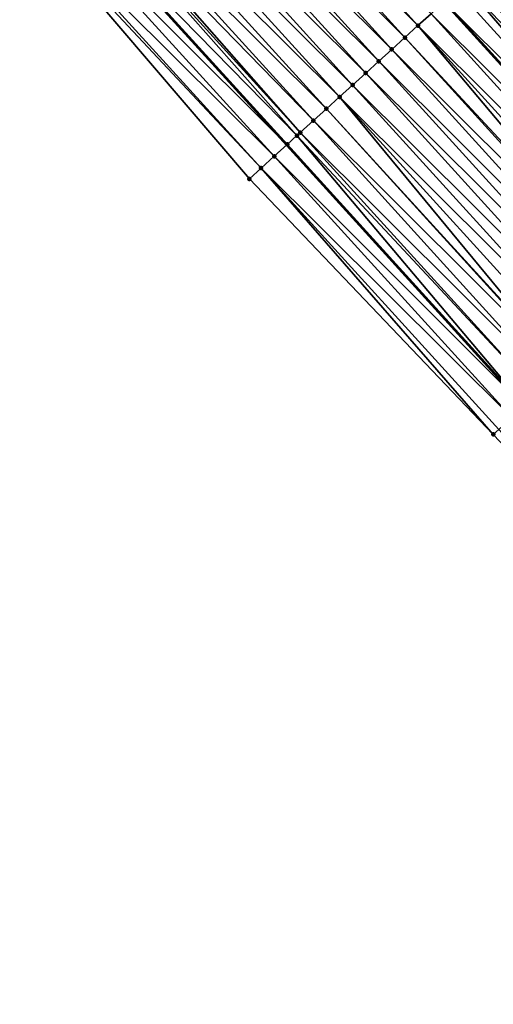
# Model space of a CAD drawing. Header units: feet. Extents: x 2007189 to 2022806, y 818621 to 837694.
# Tile 7 of 256: x 2014810 to 2014836, y 820785 to 820841. Entities that reach past the tile are written whole.
import ezdxf

# ---------------------------------------------------------------- set-up
doc = ezdxf.new("R2010")
doc.units = ezdxf.units.FT
doc.header["$MEASUREMENT"] = 0
for name, color, linetype, lineweight in [('EP_Travel Lane', 172, 'Continuous', 53), ('Road Shots', 141, 'Continuous', 100), ('Road X-Section', 40, 'Continuous', 13), ('STRIPING', 60, 'Continuous', 53)]:
    doc.layers.add(name, color=color, linetype=linetype, lineweight=lineweight)
doc.layers.add('I-77-MM17-21_SB-Surface-Border', color=7, linetype='Continuous')
doc.layers.add('I-77-MM17-21_SB-Surface-TIN', color=7, linetype='Continuous')

msp = doc.modelspace()

# ---------------------------------------------------------------- linework, layer by layer
at = {"layer": 'EP_Travel Lane'}
msp.add_polyline3d([(2014811.172959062, 820848.3206370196, 261.5938887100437), (2014824.618211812, 820833.5124408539, 261.3793605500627), (2014838.061228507, 820818.7057725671, 261.159242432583), (2014851.687765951, 820803.8005598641, 260.9738000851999), (2014865.39254619, 820789.2354709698, 260.7747308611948), (2014879.097107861, 820774.6706143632, 260.5473908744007), (2014892.791388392, 820760.1185362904, 260.2875568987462), (2014906.497324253, 820745.5548852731, 260.0687267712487), (2014920.260290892, 820730.965983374, 259.8511302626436), (2014934.055518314, 820716.4864218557, 259.6666397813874), (2014947.850779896, 820702.0068244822, 259.4877035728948), (2014961.784316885, 820687.5484979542, 259.3097663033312), (2014975.697806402, 820673.182020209, 259.1634002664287), (2014989.679726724, 820658.783988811, 258.9986660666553), (2015003.68820986, 820644.5103264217, 258.8369309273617), (2015017.696398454, 820630.2369641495, 258.6323643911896), (2015031.735458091, 820615.9683202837, 258.3956098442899), (2015045.768969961, 820601.7204468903, 258.1522214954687), (2015059.865990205, 820587.4451941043, 257.972430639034), (2015073.988684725, 820573.2853286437, 257.7532338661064), (2015088.111538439, 820559.1253035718, 257.5564840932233), (2015102.624268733, 820544.9273389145, 257.4463132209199)], dxfattribs=at)
at = {"layer": 'I-77-MM17-21_SB-Surface-Border', "color": 3, "linetype": 'Continuous', "lineweight": -3}
msp.add_polyline3d([(2014973.898087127, 820671.439748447, 259.1880428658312), (2014960.20975495, 820686.0240932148, 259.338976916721), (2014946.269530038, 820700.4999009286, 259.5207400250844), (2014932.146709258, 820714.6672692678, 259.7119348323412), (2014918.210897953, 820729.0126998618, 259.9119614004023), (2014904.517025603, 820743.6887724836, 260.1220259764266), (2014890.83292562, 820758.2730511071, 260.3365443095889), (2014877.636153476, 820773.2898930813, 260.5670871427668), (2014864.13059636, 820788.0428340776, 260.7911756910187), (2014850.262574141, 820802.4538592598, 260.9787018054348), (2014836.309387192, 820817.1137736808, 261.1802783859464), (2014822.500229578, 820831.5877046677, 261.4050928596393), (2014809.500469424, 820846.8014507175, 261.6233630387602)], dxfattribs=at)
at = {"layer": 'I-77-MM17-21_SB-Surface-TIN', "color": 128, "linetype": 'Continuous', "lineweight": -3}
for points in [[(2014832.04549656, 820840.2640640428, 261.1384735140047), (2014818.598057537, 820855.0668117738, 261.3463485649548), (2014817.857943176, 820854.3943306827, 261.373815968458)], [(2014832.04549656, 820840.2640640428, 261.1384735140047), (2014832.785427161, 820840.9367473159, 261.1096526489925), (2014818.598057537, 820855.0668117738, 261.3463485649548)], [(2014831.305546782, 820839.5914018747, 261.1644047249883), (2014817.857943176, 820854.3943306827, 261.373815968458), (2014817.117817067, 820853.7218625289, 261.3996377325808)], [(2014831.305546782, 820839.5914018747, 261.1644047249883), (2014832.04549656, 820840.2640640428, 261.1384735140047), (2014817.857943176, 820854.3943306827, 261.373815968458)], [(2014830.5655976, 820838.9187390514, 261.1904256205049), (2014817.117817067, 820853.7218625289, 261.3996377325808), (2014816.377697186, 820853.0493875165, 261.4263319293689)], [(2014830.5655976, 820838.9187390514, 261.1904256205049), (2014831.305546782, 820839.5914018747, 261.1644047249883), (2014817.117817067, 820853.7218625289, 261.3996377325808)], [(2014829.825646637, 820838.2460781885, 261.2161781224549), (2014816.377697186, 820853.0493875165, 261.4263319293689), (2014815.637586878, 820852.3769019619, 261.4543670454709)], [(2014829.825646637, 820838.2460781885, 261.2161781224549), (2014830.5655976, 820838.9187390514, 261.1904256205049), (2014816.377697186, 820853.0493875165, 261.4263319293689)], [(2014829.085693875, 820837.5734193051, 261.2416595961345), (2014815.637586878, 820852.3769019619, 261.4543670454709), (2014814.897475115, 820851.7044180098, 261.4821983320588)], [(2014829.085693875, 820837.5734193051, 261.2416595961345), (2014829.825646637, 820838.2460781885, 261.2161781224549), (2014815.637586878, 820852.3769019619, 261.4543670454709)], [(2014828.345739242, 820836.9007624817, 261.2668589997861), (2014814.897475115, 820851.7044180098, 261.4821983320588), (2014814.157344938, 820851.0319543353, 261.5074503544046)], [(2014828.345739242, 820836.9007624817, 261.2668589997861), (2014829.085693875, 820837.5734193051, 261.2416595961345), (2014814.897475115, 820851.7044180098, 261.4821983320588)], [(2014827.605774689, 820836.2281165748, 261.2905637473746), (2014814.157344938, 820851.0319543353, 261.5074503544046), (2014813.417205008, 820850.3595014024, 261.5313360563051)], [(2014827.605774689, 820836.2281165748, 261.2905637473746), (2014828.345739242, 820836.9007624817, 261.2668589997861), (2014814.157344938, 820851.0319543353, 261.5074503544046)], [(2014826.865807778, 820835.5554732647, 261.313912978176), (2014813.417205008, 820850.3595014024, 261.5313360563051), (2014812.677071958, 820849.6870408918, 261.5561856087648)], [(2014826.865807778, 820835.5554732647, 261.313912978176), (2014827.605774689, 820836.2281165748, 261.2905637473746), (2014813.417205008, 820850.3595014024, 261.5313360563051)], [(2014826.125848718, 820834.8828213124, 261.3384454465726), (2014812.677071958, 820849.6870408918, 261.5561856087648), (2014812.17460019, 820849.2305216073, 261.572357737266)], [(2014826.125848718, 820834.8828213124, 261.3384454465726), (2014826.865807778, 820835.5554732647, 261.313912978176), (2014812.677071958, 820849.6870408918, 261.5561856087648)], [(2014825.192974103, 820834.0348109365, 261.3686672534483), (2014811.936920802, 820849.0146003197, 261.5784990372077), (2014811.196717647, 820848.3422170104, 261.5935286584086)], [(2014825.385893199, 820834.2101654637, 261.3635114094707), (2014812.17460019, 820849.2305216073, 261.572357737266), (2014811.936920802, 820849.0146003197, 261.5784990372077)], [(2014825.192974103, 820834.0348109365, 261.3686672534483), (2014825.385893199, 820834.2101654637, 261.3635114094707), (2014811.936920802, 820849.0146003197, 261.5784990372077)], [(2014825.385893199, 820834.2101654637, 261.3635114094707), (2014826.125848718, 820834.8828213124, 261.3384454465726), (2014812.17460019, 820849.2305216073, 261.572357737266)], [(2014810.45648728, 820847.6698636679, 261.6047465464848), (2014824.618211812, 820833.5124408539, 261.3793605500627), (2014811.172959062, 820848.3206370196, 261.5938887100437)], [(2014824.645874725, 820833.5375789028, 261.3790905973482), (2014811.196717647, 820848.3422170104, 261.5935286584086), (2014811.172959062, 820848.3206370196, 261.5938887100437)], [(2014824.645874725, 820833.5375789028, 261.3790905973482), (2014811.172959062, 820848.3206370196, 261.5938887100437), (2014824.618211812, 820833.5124408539, 261.3793605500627)], [(2014824.645874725, 820833.5375789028, 261.3790905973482), (2014825.192974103, 820834.0348109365, 261.3686672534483), (2014811.196717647, 820848.3422170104, 261.5935286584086)], [(2014823.905800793, 820832.8650533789, 261.386312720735), (2014810.45648728, 820847.6698636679, 261.6047465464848), (2014809.71627846, 820846.9974865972, 261.6189826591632)], [(2014823.905800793, 820832.8650533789, 261.386312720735), (2014824.618211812, 820833.5124408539, 261.3793605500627), (2014810.45648728, 820847.6698636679, 261.6047465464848)], [(2014823.16573988, 820832.1925135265, 261.3954966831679), (2014809.71627846, 820846.9974865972, 261.6189826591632), (2014809.500469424, 820846.8014507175, 261.6233630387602)], [(2014822.500229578, 820831.5877046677, 261.4050928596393), (2014823.16573988, 820832.1925135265, 261.3954966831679), (2014809.500469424, 820846.8014507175, 261.6233630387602)], [(2014823.16573988, 820832.1925135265, 261.3954966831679), (2014823.905800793, 820832.8650533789, 261.386312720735), (2014809.71627846, 820846.9974865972, 261.6189826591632)], [(2014849.933932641, 820829.4983901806, 260.7759971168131), (2014836.485099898, 820844.3001419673, 260.9685214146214), (2014835.745169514, 820843.6274584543, 260.9973750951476)], [(2014849.194011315, 820828.8256966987, 260.8062159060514), (2014835.745169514, 820843.6274584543, 260.9973750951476), (2014835.005253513, 820842.9547591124, 261.0283960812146)], [(2014849.194011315, 820828.8256966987, 260.8062159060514), (2014849.933932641, 820829.4983901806, 260.7759971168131), (2014835.745169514, 820843.6274584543, 260.9973750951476)], [(2014848.454083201, 820828.153010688, 260.8354117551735), (2014835.005253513, 820842.9547591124, 261.0283960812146), (2014834.654711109, 820842.6360721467, 261.0422756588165)], [(2014848.454083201, 820828.153010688, 260.8354117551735), (2014849.194011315, 820828.8256966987, 260.8062159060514), (2014835.005253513, 820842.9547591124, 261.0283960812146)], [(2014847.714142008, 820827.4803390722, 260.8626366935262), (2014834.265315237, 820842.2820842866, 261.0560603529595), (2014833.525356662, 820841.609431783, 261.0806672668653)], [(2014847.714142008, 820827.4803390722, 260.8626366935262), (2014834.654711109, 820842.6360721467, 261.0422756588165), (2014834.265315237, 820842.2820842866, 261.0560603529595)], [(2014847.714142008, 820827.4803390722, 260.8626366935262), (2014848.454083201, 820828.153010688, 260.8354117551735), (2014834.654711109, 820842.6360721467, 261.0422756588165)], [(2014832.785427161, 820840.9367473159, 261.1096526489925), (2014846.974191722, 820826.8076774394, 260.8884933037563), (2014833.525356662, 820841.609431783, 261.0806672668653)], [(2014847.714142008, 820827.4803390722, 260.8626366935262), (2014833.525356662, 820841.609431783, 261.0806672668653), (2014846.974191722, 820826.8076774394, 260.8884933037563)], [(2014846.23425547, 820826.1350004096, 260.9164609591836), (2014832.785427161, 820840.9367473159, 261.1096526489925), (2014832.04549656, 820840.2640640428, 261.1384735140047)], [(2014846.23425547, 820826.1350004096, 260.9164609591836), (2014846.974191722, 820826.8076774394, 260.8884933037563), (2014832.785427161, 820840.9367473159, 261.1096526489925)], [(2014844.93326746, 820824.9522805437, 260.9648803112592), (2014832.04549656, 820840.2640640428, 261.1384735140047), (2014831.305546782, 820839.5914018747, 261.1644047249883)], [(2014845.494321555, 820825.4623207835, 260.9447826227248), (2014846.23425547, 820826.1350004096, 260.9164609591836), (2014832.04549656, 820840.2640640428, 261.1384735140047)], [(2014844.93326746, 820824.9522805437, 260.9648803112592), (2014845.494321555, 820825.4623207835, 260.9447826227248), (2014832.04549656, 820840.2640640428, 261.1384735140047)], [(2014844.754373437, 820824.7896567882, 260.9709641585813), (2014831.305546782, 820839.5914018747, 261.1644047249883), (2014830.5655976, 820838.9187390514, 261.1904256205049)], [(2014844.754373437, 820824.7896567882, 260.9709641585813), (2014844.93326746, 820824.9522805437, 260.9648803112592), (2014831.305546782, 820839.5914018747, 261.1644047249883)], [(2014844.014420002, 820824.1169986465, 260.9963442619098), (2014830.5655976, 820838.9187390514, 261.1904256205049), (2014829.825646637, 820838.2460781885, 261.2161781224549)], [(2014844.014420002, 820824.1169986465, 260.9963442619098), (2014844.754373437, 820824.7896567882, 260.9709641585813), (2014830.5655976, 820838.9187390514, 261.1904256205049)], [(2014843.27446958, 820823.4443371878, 261.0221784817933), (2014829.825646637, 820838.2460781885, 261.2161781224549), (2014829.085693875, 820837.5734193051, 261.2416595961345)], [(2014843.27446958, 820823.4443371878, 261.0221784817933), (2014844.014420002, 820824.1169986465, 260.9963442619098), (2014829.825646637, 820838.2460781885, 261.2161781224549)], [(2014842.534516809, 820822.7716783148, 261.0476586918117), (2014829.085693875, 820837.5734193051, 261.2416595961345), (2014828.345739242, 820836.9007624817, 261.2668589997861)], [(2014842.534516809, 820822.7716783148, 261.0476586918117), (2014843.27446958, 820823.4443371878, 261.0221784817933), (2014829.085693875, 820837.5734193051, 261.2416595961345)], [(2014841.794551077, 820822.0990337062, 261.071185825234), (2014828.345739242, 820836.9007624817, 261.2668589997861), (2014827.605774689, 820836.2281165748, 261.2905637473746)], [(2014841.794551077, 820822.0990337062, 261.071185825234), (2014842.534516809, 820822.7716783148, 261.0476586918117), (2014828.345739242, 820836.9007624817, 261.2668589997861)], [(2014840.364404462, 820820.7990108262, 261.1158435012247), (2014827.605774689, 820836.2281165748, 261.2905637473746), (2014826.865807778, 820835.5554732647, 261.313912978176)], [(2014840.364404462, 820820.7990108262, 261.1158435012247), (2014841.054584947, 820821.4263895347, 261.0946531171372), (2014827.605774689, 820836.2281165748, 261.2905637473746)], [(2014841.054584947, 820821.4263895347, 261.0946531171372), (2014841.794551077, 820822.0990337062, 261.071185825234), (2014827.605774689, 820836.2281165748, 261.2905637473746)], [(2014840.31461277, 820820.75375202, 261.117208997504), (2014826.865807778, 820835.5554732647, 261.313912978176), (2014826.125848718, 820834.8828213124, 261.3384454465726)], [(2014840.31461277, 820820.75375202, 261.117208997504), (2014840.364404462, 820820.7990108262, 261.1158435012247), (2014826.865807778, 820835.5554732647, 261.313912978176)], [(2014839.574607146, 820820.0811513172, 261.1347246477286), (2014826.125848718, 820834.8828213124, 261.3384454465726), (2014825.385893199, 820834.2101654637, 261.3635114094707)], [(2014839.574607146, 820820.0811513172, 261.1347246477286), (2014840.31461277, 820820.75375202, 261.117208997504), (2014826.125848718, 820834.8828213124, 261.3384454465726)], [(2014838.094523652, 820818.7360294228, 261.1588693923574), (2014825.192974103, 820834.0348109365, 261.3686672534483), (2014824.645874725, 820833.5375789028, 261.3790905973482)], [(2014838.834574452, 820819.4085804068, 261.1481611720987), (2014825.385893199, 820834.2101654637, 261.3635114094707), (2014825.192974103, 820834.0348109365, 261.3686672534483)], [(2014838.094523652, 820818.7360294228, 261.1588693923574), (2014838.834574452, 820819.4085804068, 261.1481611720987), (2014825.192974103, 820834.0348109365, 261.3686672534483)], [(2014838.834574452, 820819.4085804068, 261.1481611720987), (2014839.574607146, 820820.0811513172, 261.1347246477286), (2014825.385893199, 820834.2101654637, 261.3635114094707)], [(2014823.905800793, 820832.8650533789, 261.386312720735), (2014838.061228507, 820818.7057725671, 261.159242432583), (2014824.618211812, 820833.5124408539, 261.3793605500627)], [(2014838.094523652, 820818.7360294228, 261.1588693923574), (2014824.645874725, 820833.5375789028, 261.3790905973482), (2014824.618211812, 820833.5124408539, 261.3793605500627)], [(2014838.094523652, 820818.7360294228, 261.1588693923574), (2014824.618211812, 820833.5124408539, 261.3793605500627), (2014838.061228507, 820818.7057725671, 261.159242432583)], [(2014837.354456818, 820818.0634960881, 261.1671611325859), (2014823.905800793, 820832.8650533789, 261.386312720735), (2014823.16573988, 820832.1925135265, 261.3954966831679)], [(2014837.354456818, 820818.0634960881, 261.1671611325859), (2014838.061228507, 820818.7057725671, 261.159242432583), (2014823.905800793, 820832.8650533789, 261.386312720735)], [(2014836.309387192, 820817.1137736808, 261.1802783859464), (2014823.16573988, 820832.1925135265, 261.3954966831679), (2014822.500229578, 820831.5877046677, 261.4050928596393)], [(2014836.309387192, 820817.1137736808, 261.1802783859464), (2014836.614393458, 820817.3909589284, 261.175976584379), (2014823.16573988, 820832.1925135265, 261.3954966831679)], [(2014836.614393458, 820817.3909589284, 261.175976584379), (2014837.354456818, 820818.0634960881, 261.1671611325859), (2014823.16573988, 820832.1925135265, 261.3954966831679)], [(2014850.262574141, 820802.4538592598, 260.9787018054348), (2014836.614393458, 820817.3909589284, 261.175976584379), (2014836.309387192, 820817.1137736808, 261.1802783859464)]]:
    msp.add_3dface(points, dxfattribs=at)
at = {"layer": 'Road Shots', "lineweight": 100}
for p in [(2014832.04549656, 820840.2640640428, 261.1384735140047), (2014831.305546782, 820839.5914018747, 261.1644047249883), (2014830.5655976, 820838.9187390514, 261.1904256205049), (2014829.825646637, 820838.2460781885, 261.2161781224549), (2014829.085693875, 820837.5734193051, 261.2416595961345), (2014828.345739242, 820836.9007624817, 261.2668589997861), (2014827.605774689, 820836.2281165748, 261.2905637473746), (2014826.865807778, 820835.5554732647, 261.313912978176), (2014826.125848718, 820834.8828213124, 261.3384454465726), (2014825.192974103, 820834.0348109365, 261.3686672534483), (2014825.385893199, 820834.2101654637, 261.3635114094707), (2014824.645874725, 820833.5375789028, 261.3790905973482), (2014823.905800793, 820832.8650533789, 261.386312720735), (2014823.16573988, 820832.1925135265, 261.3954966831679), (2014822.500229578, 820831.5877046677, 261.4050928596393), (2014822.500229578, 820831.5877046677, 261.4050928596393), (2014836.309387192, 820817.1137736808, 261.1802783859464), (2014836.309387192, 820817.1137736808, 261.1802783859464)]:
    msp.add_point(p, dxfattribs=at)
at = {"layer": 'Road X-Section', "extrusion": (-0.6724400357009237, 0.7400858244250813, 0.009867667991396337), "elevation": -747358.9122261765, "flags": 128}
msp.add_lwpolyline([(-2043227.969125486, 7635.764005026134), (-2043226.969125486, 7635.816783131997), (-2043225.969125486, 7635.847642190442), (-2043224.969125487, 7635.874191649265), (-2043223.969125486, 7635.904022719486), (-2043222.969125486, 7635.936997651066), (-2043221.969125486, 7635.970545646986), (-2043220.969125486, 7636.001321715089), (-2043219.969125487, 7636.02991016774), (-2043218.969125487, 7636.058765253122), (-2043217.969125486, 7636.089787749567), (-2043217.495373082, 7636.10366800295), (-2043216.969125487, 7636.117453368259), (-2043215.969125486, 7636.142061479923), (-2043214.969125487, 7636.171048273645), (-2043213.969125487, 7636.199870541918), (-2043212.969125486, 7636.225803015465), (-2043211.969125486, 7636.251825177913), (-2043210.969125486, 7636.277578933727), (-2043209.969125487, 7636.303061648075), (-2043208.969125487, 7636.328262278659), (-2043207.969125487, 7636.351968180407), (-2043206.969125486, 7636.375318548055), (-2043205.969125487, 7636.399852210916), (-2043204.969125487, 7636.424919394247), (-2043204.708420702, 7636.430075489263), (-2043203.969125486, 7636.440499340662), (-2043202.969125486, 7636.447721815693), (-2043201.969125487, 7636.456906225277), (-2043201.069849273, 7636.466502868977), (-2043201.069849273, 7636.466502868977)], dxfattribs=at)
at = {"layer": 'STRIPING'}
msp.add_polyline3d([(2014833.525356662, 820841.609431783, 261.0806672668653), (2014846.974191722, 820826.8076774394, 260.8884933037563), (2014860.452383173, 820812.0863912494, 260.6911868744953), (2014874.187344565, 820797.5500793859, 260.475390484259), (2014887.922179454, 820783.013901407, 260.2432627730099), (2014901.643525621, 820768.4609663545, 259.9968629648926), (2014915.356328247, 820753.9034174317, 259.8048816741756), (2014929.077431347, 820739.369140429, 259.6292096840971), (2014942.872731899, 820724.889502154, 259.4566095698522), (2014956.667925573, 820710.4099760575, 259.2666319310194), (2014970.53117651, 820696.0174631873, 259.0930891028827), (2014984.440119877, 820681.647160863, 258.9040672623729), (2014998.358401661, 820667.305539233, 258.699828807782), (2015012.366704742, 820653.0320603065, 258.511908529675), (2015026.374899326, 820638.7586919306, 258.3082050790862), (2015040.398396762, 820624.5051970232, 258.1177571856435), (2015054.43180145, 820610.257432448, 257.8604333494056), (2015068.488940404, 820596.0501114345, 257.6578047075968), (2015082.69158744, 820581.9699280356, 257.4429667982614), (2015096.894284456, 820567.8896950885, 257.2351409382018), (2015111.158614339, 820553.9678149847, 257.1048392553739)], dxfattribs=at)

doc.saveas('drawing.dxf')
